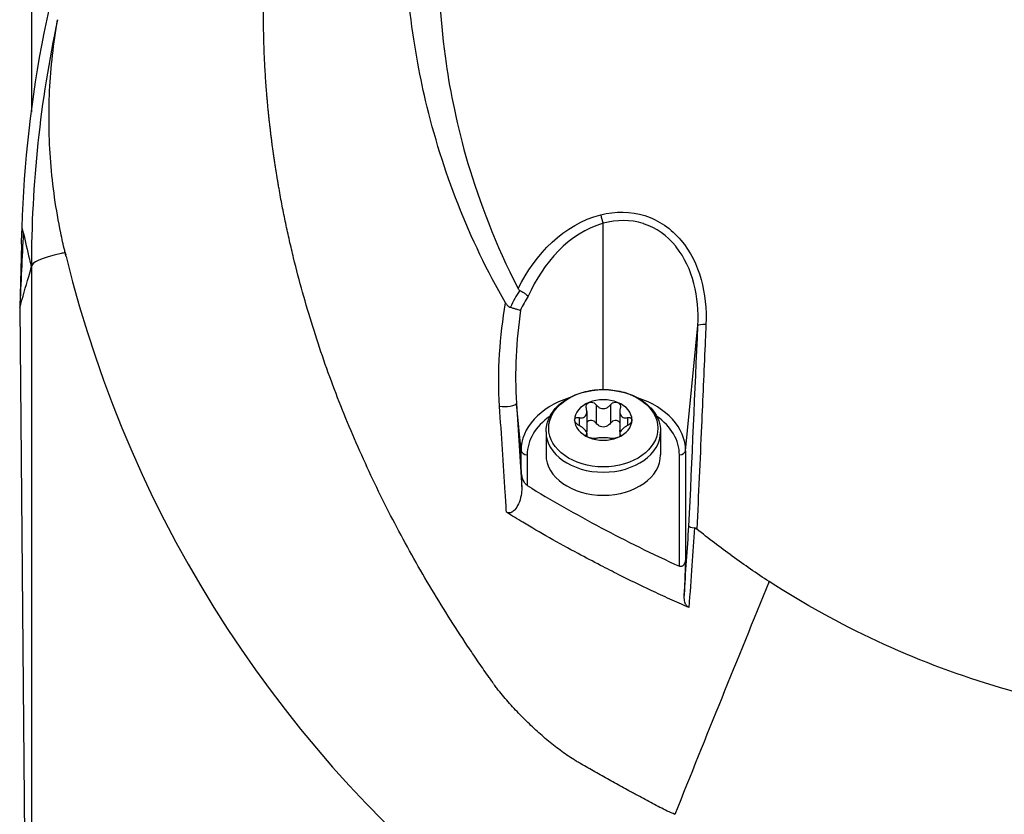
# Model space of a CAD drawing. Header units: millimetres. Extents: x 0 to 4378, y 0 to 2376.
# Tile 83 of 256: x 772 to 820, y 1209 to 1248. Entities that reach past the tile are written whole.
import ezdxf

# ---------------------------------------------------------------- set-up
doc = ezdxf.new("R2010")
doc.units = ezdxf.units.MM
doc.header["$LTSCALE"] = 0.2

# ---------------------------------------------------------------- blocks, each defined once
blk = doc.blocks.new('A$C994008f5')
for p, q in [((-58.97, 663.7), (-58.97, 608.075)), ((-57.689, 612.585), (-57.689, 612.585)), ((-31.014, 594.517), (-31.014, 602.637)), ((-59.46, 601.61), (-59.541, 598.5)), ((-58.97, 601.041), (-58.97, 600.5)), ((-58.97, 600.5), (-58.97, 540.1)), ((-59.541, 598.5), (-58.996, 540.1)), ((-59.541, 598.5), (-59.541, 598.499)), ((-26.995, 591.527), (-26.39, 597.649)), ((-35.034, 591.527), (-35.261, 593.826)), ((-31.822, 593.435), (-31.822, 592.537)), ((-31.371, 593.774), (-31.371, 592.876)), ((-30.658, 593.774), (-30.658, 592.876)), ((-30.207, 593.435), (-30.207, 592.537)), ((-32.199, 593.144), (-32.199, 592.759)), ((-29.83, 593.144), (-29.83, 592.759)), ((-33.815, 592.455), (-33.815, 591.33)), ((-28.215, 592.455), (-28.215, 591.33)), ((-31.843, 592.323), (-31.843, 592.259)), ((-31.822, 592.376), (-31.822, 592.235)), ((-30.207, 592.376), (-30.207, 592.235)), ((-30.186, 592.323), (-30.186, 592.259)), ((-35.034, 590.59), (-35.034, 591.527)), ((-26.995, 591.527), (-26.995, 586.29)), ((-34.735, 591.33), (-34.735, 589.825)), ((-27.294, 585.878), (-27.294, 591.33)), ((-29.515, 574.776), (-29.515, 574.776))]:
    blk.add_line(p, q)
for centre, radius, start, end in [((-43.924, 589.133), 3.011, 336.0209, 336.0211), ((0.03, 600.5), 39, 221.7365, 221.7366)]:
    blk.add_arc(centre, radius, start, end)
for centre, major_axis, ratio, start_param, end_param in [((62.148, 593.988), (-120.818, 12.393), 0.687939, 6.208049, 6.353628), ((-31.014, 602.965), (0.123, -0.485), 0.209056, 4.472969, 5.401577), ((1087.277, 546.194), (54.553, 1146.743), 0.999973, 1.569545, 1.572749), ((35.713, 599.95), (91.592, -41.234), 0.753092, 3.652624, 3.668718), ((0.03, 615.066), (-41.719, -41.719), 1, 5.734961, 5.736804), ((0.03, 615.066), (-41.719, -41.719), 1, 5.738216, 8.402223), ((35.713, 599.95), (91.592, -41.234), 0.753092, 3.668718, 3.673543), ((-31.414, 596.493), (-0.105, 4.876), 0.932002, 0.922177, 1.119337), ((-31.192, 596.199), (0.824, -4.653), 0.907582, 3.897189, 4.069437), ((-25.891, 597.624), (-0.5, 0.021), 0.129227, 4.933418, 6.233431), ((-31.015, 591.527), (-4.02, 0), 0.707107, 5.141909, 6.283173), ((-31.015, 593.027), (-1.4, 0), 0.707107, 5.235988, 6.283185), ((-31.015, 593.027), (1.4, 0), 0.707107, 1.047198, 2.094395), ((-31.015, 593.027), (1.4, 0), 0.707107, 0, 1.047198), ((-31.015, 591.527), (4.02, 0), 0.707107, 6.283174, 7.424462), ((-35.76, 593.801), (0.499, 0.031), 0.230667, 3.990649, 6.232463), ((-31.015, 591.33), (-3.72, 0), 0.707107, 5.490429, 6.283173), ((-31.015, 593.027), (-1.4, 0), 0.707107, 0, 1.047198), ((-31.015, 593.027), (1.4, 0), 0.707107, 5.235988, 6.283185), ((-31.015, 591.33), (3.72, 0), 0.707107, 6.283174, 7.075943), ((-31.015, 592.455), (2.8, 0), 0.707107, 3.141593, 6.283185), ((-31.015, 593.027), (-1.4, 0), 0.707107, 1.047198, 2.094395), ((-34.735, 591.542), (-0.3, 0), 0.707107, 0.069825, 1.570808), ((-27.294, 591.542), (0.3, 0), 0.707107, 4.712406, 6.213384), ((-31.015, 591.33), (2.8, 0), 0.707107, 3.141593, 6.283185), ((-19.271, 511.116), (12.475, -252.341), 0.049333, 4.389552, 4.393241), ((-26.332, 587.812), (0.499, -0.029), 0.159741, 3.192784, 4.250888), ((26.473, 589.544), (87.772, 200.291), 0.199893, 1.680134, 1.736772), ((-31.015, 577.372), (-2.988, 0), 0.707107, 1.756111, 1.75613)]:
    blk.add_ellipse(centre, major_axis=major_axis, ratio=ratio, start_param=start_param, end_param=end_param)
blk.add_ellipse((-31.015, 592.623), major_axis=(2.669, 0), ratio=0.707107)
for points, knots in [([(-35.801, 598.748), (-36.688, 600.299), (-37.46, 601.911), (-38.764, 605.22), (-39.295, 606.917), (-40.306, 611.201), (-40.88, 614.801), (-40.339, 623.625), (-39.205, 628.591), (-36.142, 634.662), (-35.519, 635.756), (-33.482, 638.955), (-31.906, 640.954), (-29.256, 643.734), (-28.303, 644.642), (-25.455, 647.101), (-23.466, 648.532), (-18.155, 651.672), (-14.721, 653.139), (-10.229, 654.416), (-9.324, 654.643), (-7.065, 655.135), (-5.664, 655.375), (-3.579, 655.619), (-2.882, 655.682), (-1.833, 655.748), (-1.481, 655.765), (-0.954, 655.783), (-0.778, 655.788), (-0.513, 655.793), (-0.425, 655.794), (-0.293, 655.796), (-0.249, 655.796), (-0.161, 655.797), (-0.118, 655.797), (-0.072, 655.797)], [0.000001, 0.000001, 0.000001, 0.000001, 0.555466, 0.555466, 1.111184, 1.111184, 1.936787, 1.936787, 2.777332, 2.777332, 2.967666, 2.967666, 3.350044, 3.350044, 3.548478, 3.548478, 3.916434, 3.916434, 4.465429, 4.465429, 4.602251, 4.602251, 4.804339, 4.804339, 4.905093, 4.905093, 4.955375, 4.955375, 4.980576, 4.980576, 4.993199, 4.993199, 4.999517, 4.999517, 5.005778, 5.005778, 5.005778, 5.005778]), ([(-0.072, 652.679), (-0.107, 652.679), (-0.134, 652.678), (-0.195, 652.678), (-0.225, 652.678), (-0.318, 652.677), (-0.379, 652.677), (-0.565, 652.674), (-0.689, 652.672), (-1.066, 652.662), (-1.318, 652.653), (-2.126, 652.614), (-2.676, 652.574), (-4.801, 652.371), (-6.38, 652.116), (-10.163, 651.289), (-12.37, 650.615), (-17.402, 648.627), (-20.164, 647.168), (-27.189, 642.371), (-30.521, 638.786), (-36.081, 630.592), (-37.708, 625.917), (-39.183, 618.077), (-39.256, 614.239), (-38.3, 607.709), (-37.417, 603.822), (-35.177, 599.446)], [-10.238968, -10.238968, -10.238968, -10.238968, -10.229409, -10.229409, -10.219627, -10.219627, -10.20003, -10.20003, -10.160596, -10.160596, -10.079869, -10.079869, -9.903708, -9.903708, -9.401129, -9.401129, -8.670357, -8.670357, -7.67587, -7.67587, -5.931978, -5.931978, -3.651549, -3.651549, -1.532316, -1.532316, -0.000034, -0.000034, -0.000034, -0.000034]), ([(-27.515, 573.757), (-27.64, 573.807), (-27.763, 573.862), (-28.008, 573.976), (-28.13, 574.036), (-28.491, 574.22), (-28.729, 574.35), (-29.084, 574.544), (-29.202, 574.608), (-29.35, 574.687), (-29.379, 574.703), (-29.438, 574.735), (-29.468, 574.751), (-29.556, 574.798), (-29.615, 574.83), (-29.909, 574.989), (-30.144, 575.118), (-30.61, 575.376), (-30.843, 575.506), (-31.306, 575.768), (-31.537, 575.899), (-31.883, 576.097), (-31.998, 576.164), (-32.17, 576.263), (-32.227, 576.296), (-32.299, 576.338), (-32.313, 576.346), (-32.342, 576.363), (-32.356, 576.371), (-32.399, 576.397), (-32.427, 576.414), (-32.569, 576.502), (-32.682, 576.575), (-32.905, 576.729), (-33.015, 576.808), (-33.235, 576.971), (-33.344, 577.055), (-33.559, 577.226), (-33.667, 577.314), (-33.879, 577.493), (-33.984, 577.583), (-34.194, 577.768), (-34.297, 577.862), (-34.503, 578.053), (-34.605, 578.15), (-34.808, 578.347), (-34.908, 578.446), (-35.107, 578.648), (-35.206, 578.751), (-35.401, 578.959), (-35.497, 579.064), (-35.687, 579.278), (-35.781, 579.387), (-35.966, 579.607), (-36.057, 579.719), (-36.191, 579.89), (-36.235, 579.948), (-36.3, 580.035), (-36.322, 580.064), (-36.354, 580.108), (-36.365, 580.123), (-36.386, 580.153), (-36.397, 580.167), (-36.418, 580.197), (-36.428, 580.212), (-36.449, 580.242), (-36.46, 580.256), (-36.492, 580.301), (-36.513, 580.331), (-36.576, 580.42), (-36.618, 580.48), (-36.743, 580.658), (-36.827, 580.778), (-36.993, 581.017), (-37.076, 581.137), (-37.323, 581.497), (-37.486, 581.738), (-37.97, 582.465), (-38.287, 582.953), (-38.908, 583.938), (-39.212, 584.434), (-40.103, 585.933), (-40.67, 586.949), (-41.478, 588.493), (-41.74, 589.011), (-42.25, 590.054), (-42.497, 590.58), (-43.215, 592.165), (-43.663, 593.236), (-44.492, 595.401), (-44.874, 596.495), (-45.567, 598.705), (-45.879, 599.821), (-46.222, 601.226), (-46.289, 601.508), (-46.417, 602.072), (-46.478, 602.354), (-46.597, 602.92), (-46.654, 603.204), (-46.763, 603.772), (-46.815, 604.056), (-46.878, 604.412), (-46.89, 604.483), (-46.915, 604.626), (-46.927, 604.697), (-46.963, 604.911), (-46.986, 605.053), (-47.02, 605.267), (-47.031, 605.339), (-47.053, 605.482), (-47.064, 605.553), (-47.085, 605.696), (-47.096, 605.767), (-47.112, 605.875), (-47.117, 605.91), (-47.127, 605.982), (-47.132, 606.018), (-47.157, 606.197), (-47.177, 606.34), (-47.206, 606.555), (-47.215, 606.626), (-47.233, 606.77), (-47.242, 606.841), (-47.256, 606.949), (-47.26, 606.985), (-47.269, 607.057), (-47.273, 607.092), (-47.286, 607.2), (-47.294, 607.272), (-47.311, 607.415), (-47.319, 607.487), (-47.335, 607.631), (-47.343, 607.702), (-47.358, 607.846), (-47.366, 607.918), (-47.38, 608.061), (-47.388, 608.134), (-47.409, 608.349), (-47.422, 608.493), (-47.441, 608.709), (-47.447, 608.781), (-47.46, 608.925), (-47.466, 608.997), (-47.483, 609.213), (-47.494, 609.357), (-47.514, 609.645), (-47.524, 609.789), (-47.542, 610.078), (-47.55, 610.222), (-47.573, 610.655), (-47.586, 610.943), (-47.636, 612.387), (-47.633, 613.543), (-47.562, 615.275), (-47.527, 615.852), (-47.433, 617.004), (-47.375, 617.579), (-47.163, 619.3), (-46.975, 620.442), (-46.744, 621.575)], [0, 0, 0, 0, 0.0078125, 0.0078125, 0.015625, 0.015625, 0.03125, 0.03125, 0.0390625, 0.0390625, 0.0410156, 0.0410156, 0.0429687, 0.0429687, 0.046875, 0.046875, 0.0625, 0.0625, 0.078125, 0.078125, 0.09375, 0.09375, 0.1015625, 0.1015625, 0.1054688, 0.1054688, 0.1064453, 0.1064453, 0.1074219, 0.1074219, 0.109375, 0.109375, 0.1171875, 0.1171875, 0.125, 0.125, 0.1328125, 0.1328125, 0.140625, 0.140625, 0.1484375, 0.1484375, 0.15625, 0.15625, 0.1640625, 0.1640625, 0.171875, 0.171875, 0.1796875, 0.1796875, 0.1875, 0.1875, 0.1953125, 0.1953125, 0.203125, 0.203125, 0.2070312, 0.2070312, 0.2089844, 0.2089844, 0.2099609, 0.2099609, 0.2109375, 0.2109375, 0.2119141, 0.2119141, 0.2128906, 0.2128906, 0.2148437, 0.2148437, 0.21875, 0.21875, 0.2265625, 0.2265625, 0.234375, 0.234375, 0.25, 0.25, 0.28125, 0.28125, 0.3125, 0.3125, 0.375, 0.375, 0.40625, 0.40625, 0.4375, 0.4375, 0.5, 0.5, 0.5625, 0.5625, 0.625, 0.625, 0.640625, 0.640625, 0.65625, 0.65625, 0.671875, 0.671875, 0.6875, 0.6875, 0.6914062, 0.6914062, 0.6953125, 0.6953125, 0.703125, 0.703125, 0.7070312, 0.7070312, 0.7109375, 0.7109375, 0.7148438, 0.7148438, 0.7167969, 0.7167969, 0.71875, 0.71875, 0.7265625, 0.7265625, 0.7304688, 0.7304688, 0.734375, 0.734375, 0.7363281, 0.7363281, 0.7382813, 0.7382813, 0.7421875, 0.7421875, 0.7460938, 0.7460938, 0.75, 0.75, 0.7539062, 0.7539062, 0.7578125, 0.7578125, 0.765625, 0.765625, 0.7695312, 0.7695312, 0.7734375, 0.7734375, 0.78125, 0.78125, 0.7890625, 0.7890625, 0.796875, 0.796875, 0.8125, 0.8125, 0.875, 0.875, 0.90625, 0.90625, 0.9375, 0.9375, 1, 1, 1, 1]), ([(-59.419, 602.429), (-59.323, 605.555), (-58.97, 608.75), (-58.223, 612.539), (-58.092, 613.149), (-57.952, 613.758)], [0.191888, 0.191888, 0.191888, 0.191888, 1.120006, 1.120006, 1.298288, 1.298288, 1.298288, 1.298288]), ([(-57.273, 601.017), (-57.288, 601.079), (-57.303, 601.141), (-57.318, 601.204), (-57.326, 601.237), (-57.334, 601.27), (-57.342, 601.304), (-57.41, 601.59), (-57.474, 601.877), (-57.533, 602.164), (-57.769, 603.313), (-57.933, 604.47), (-58.024, 605.63), (-58.069, 606.21), (-58.096, 606.79), (-58.104, 607.371), (-58.113, 607.952), (-58.104, 608.532), (-58.076, 609.113), (-58.02, 610.273), (-57.891, 611.433), (-57.69, 612.585)], [0.7916373, 0.7916373, 0.7916373, 0.7916373, 0.7950253, 0.7950253, 0.7950253, 0.7968446, 0.7968446, 0.7968446, 0.8124704, 0.8124704, 0.8124704, 0.8749847, 0.8749847, 0.8749847, 0.9062346, 0.9062346, 0.9062346, 0.9374841, 0.9374841, 0.9374841, 1, 1, 1, 1]), ([(-31.142, 603.055), (-30.422, 603.238), (-29.666, 603.231), (-28.981, 603.012), (-28.296, 602.793), (-27.687, 602.366), (-27.221, 601.812), (-26.29, 600.705), (-25.934, 599.188), (-25.998, 597.692)], [0, 0, 0, 0, 0.249984, 0.249984, 0.249984, 0.499995, 0.499995, 0.499995, 1, 1, 1, 1]), ([(-26.39, 597.649), (-26.327, 599.026), (-26.62, 600.433), (-27.451, 601.481), (-27.46, 601.492), (-27.469, 601.504), (-27.478, 601.515), (-27.89, 602.023), (-28.431, 602.418), (-29.043, 602.618), (-29.05, 602.62), (-29.057, 602.623), (-29.064, 602.625), (-29.684, 602.823), (-30.369, 602.818), (-31.014, 602.637)], [0, 0, 0, 0, 0.5, 0.5, 0.5, 0.505523, 0.505523, 0.505523, 0.75, 0.75, 0.75, 0.752858, 0.752858, 0.752858, 1, 1, 1, 1]), ([(-35.099, 599.361), (-35.117, 599.37), (-35.132, 599.383), (-35.158, 599.412), (-35.168, 599.428), (-35.177, 599.446)], [0.00000096, 0.00000096, 0.00000096, 0.00000096, 0.0060179, 0.0060179, 0.01200744, 0.01200744, 0.01200744, 0.01200744]), ([(-35.099, 599.361), (-35.05, 599.334), (-35.001, 599.305), (-34.955, 599.276), (-34.909, 599.247), (-34.864, 599.217), (-34.826, 599.189), (-34.787, 599.161), (-34.753, 599.134), (-34.726, 599.11), (-34.712, 599.098), (-34.7, 599.086), (-34.69, 599.076), (-34.689, 599.075), (-34.688, 599.074), (-34.687, 599.073)], [0.0000007, 0.0000007, 0.0000007, 0.0000007, 0.2809597, 0.2809597, 0.2809597, 0.5617198, 0.5617198, 0.5617198, 0.8454933, 0.8454933, 0.8454933, 0.9872594, 0.9872594, 0.9872594, 1, 1, 1, 1]), ([(-35.801, 598.748), (-35.774, 598.7), (-35.739, 598.655), (-35.676, 598.598), (-35.653, 598.581), (-35.603, 598.552), (-35.577, 598.541), (-35.549, 598.532)], [-0.03456122, -0.03456122, -0.03456122, -0.03456122, -0.01736204, -0.01736204, -0.0086484, -0.0086484, -0.00000795, -0.00000795, -0.00000795, -0.00000795]), ([(-35.549, 598.532), (-35.496, 598.517), (-35.442, 598.501), (-35.391, 598.486), (-35.341, 598.471), (-35.292, 598.457), (-35.249, 598.444), (-35.204, 598.431), (-35.164, 598.419), (-35.131, 598.41), (-35.106, 598.402), (-35.084, 598.396), (-35.068, 598.391), (-35.067, 598.39), (-35.066, 598.39), (-35.066, 598.39)], [0.0000062, 0.0000062, 0.0000062, 0.0000062, 0.2569256, 0.2569256, 0.2569256, 0.5130304, 0.5130304, 0.5130304, 0.7818262, 0.7818262, 0.7818262, 0.9916088, 0.9916088, 0.9916088, 1, 1, 1, 1]), ([(-25.998, 597.692), (-26.012, 597.361), (-26.026, 597.031), (-26.04, 596.7), (-26.098, 595.378), (-26.156, 594.053), (-26.215, 592.726), (-26.29, 591.053), (-26.366, 589.376), (-26.444, 587.698)], [0, 0, 0, 0, 0.099522, 0.099522, 0.099522, 0.497704, 0.497704, 0.497704, 1, 1, 1, 1]), ([(-33.815, 592.455), (-33.815, 592.667), (-33.77, 592.879), (-33.597, 593.285), (-33.467, 593.477), (-33.129, 593.83), (-32.918, 593.987), (-32.437, 594.248), (-32.166, 594.349), (-31.594, 594.485), (-31.293, 594.519), (-30.691, 594.515), (-30.391, 594.478), (-29.82, 594.335), (-29.55, 594.23), (-29.068, 593.958), (-28.855, 593.792), (-28.516, 593.418), (-28.388, 593.21), (-28.247, 592.816), (-28.215, 592.635), (-28.215, 592.455)], [3.141593, 3.141593, 3.141593, 3.141593, 3.433953, 3.433953, 3.737005, 3.737005, 4.058352, 4.058352, 4.388768, 4.388768, 4.720704, 4.720704, 5.052562, 5.052562, 5.384492, 5.384492, 5.714674, 5.714674, 6.034698, 6.034698, 6.283185, 6.283185, 6.283185, 6.283185]), ([(-31.843, 593.581), (-31.854, 593.622), (-31.857, 593.665), (-31.847, 593.742), (-31.832, 593.78), (-31.784, 593.844), (-31.751, 593.869), (-31.715, 593.884)], [0.0149274, 0.0149274, 0.0149274, 0.0149274, 0.02761278, 0.02761278, 0.0403288, 0.0403288, 0.05304483, 0.05304483, 0.05304483, 0.05304483]), ([(-31.715, 593.884), (-31.678, 593.899), (-31.635, 593.906), (-31.548, 593.896), (-31.505, 593.881), (-31.432, 593.838), (-31.398, 593.809), (-31.371, 593.774)], [0.05304483, 0.05304483, 0.05304483, 0.05304483, 0.06576086, 0.06576086, 0.07847688, 0.07847688, 0.09116226, 0.09116226, 0.09116226, 0.09116226]), ([(-30.658, 593.774), (-30.631, 593.809), (-30.597, 593.838), (-30.524, 593.881), (-30.481, 593.896), (-30.394, 593.906), (-30.351, 593.899), (-30.315, 593.884)], [0.0149274, 0.0149274, 0.0149274, 0.0149274, 0.02761278, 0.02761278, 0.0403288, 0.0403288, 0.05304483, 0.05304483, 0.05304483, 0.05304483]), ([(-30.315, 593.884), (-30.278, 593.869), (-30.245, 593.844), (-30.197, 593.78), (-30.182, 593.742), (-30.172, 593.665), (-30.175, 593.622), (-30.186, 593.581)], [0.05304483, 0.05304483, 0.05304483, 0.05304483, 0.06576086, 0.06576086, 0.07847688, 0.07847688, 0.09116226, 0.09116226, 0.09116226, 0.09116226]), ([(-35.747, 588.518), (-35.768, 588.838), (-35.789, 589.159), (-35.809, 589.48), (-35.9, 590.879), (-35.992, 592.282), (-36.085, 593.695)], [0, 0, 0, 0, 0.186533, 0.186533, 0.186533, 1, 1, 1, 1]), ([(-32.199, 593.144), (-32.163, 593.137), (-32.127, 593.133), (-32.056, 593.134), (-32.015, 593.141), (-31.943, 593.171), (-31.912, 593.195), (-31.864, 593.253), (-31.845, 593.291), (-31.824, 593.376), (-31.82, 593.422), (-31.826, 593.503), (-31.832, 593.542), (-31.843, 593.581)], [0.02243715, 0.02243715, 0.02243715, 0.02243715, 0.0342669, 0.0342669, 0.04847234, 0.04847234, 0.06267778, 0.06267778, 0.07688322, 0.07688322, 0.09108866, 0.09108866, 0.10291841, 0.10291841, 0.10291841, 0.10291841]), ([(-31.371, 593.774), (-31.345, 593.741), (-31.316, 593.711), (-31.25, 593.655), (-31.206, 593.628), (-31.112, 593.59), (-31.062, 593.58), (-30.967, 593.58), (-30.917, 593.59), (-30.823, 593.628), (-30.779, 593.655), (-30.713, 593.711), (-30.684, 593.741), (-30.658, 593.774)], [0.02243715, 0.02243715, 0.02243715, 0.02243715, 0.0342669, 0.0342669, 0.04847234, 0.04847234, 0.06267778, 0.06267778, 0.07688322, 0.07688322, 0.09108866, 0.09108866, 0.10291841, 0.10291841, 0.10291841, 0.10291841]), ([(-30.186, 593.581), (-30.197, 593.542), (-30.204, 593.503), (-30.209, 593.422), (-30.206, 593.376), (-30.184, 593.291), (-30.165, 593.253), (-30.118, 593.195), (-30.086, 593.171), (-30.014, 593.141), (-29.973, 593.134), (-29.902, 593.133), (-29.866, 593.137), (-29.83, 593.144)], [0.02243715, 0.02243715, 0.02243715, 0.02243715, 0.0342669, 0.0342669, 0.04847234, 0.04847234, 0.06267778, 0.06267778, 0.07688322, 0.07688322, 0.09108866, 0.09108866, 0.10291841, 0.10291841, 0.10291841, 0.10291841]), ([(-32.415, 593.027), (-32.415, 593.057), (-32.404, 593.085), (-32.366, 593.127), (-32.337, 593.141), (-32.275, 593.153), (-32.238, 593.153), (-32.199, 593.144)], [0.05304483, 0.05304483, 0.05304483, 0.05304483, 0.06576086, 0.06576086, 0.07847688, 0.07847688, 0.09116226, 0.09116226, 0.09116226, 0.09116226]), ([(-32.199, 592.759), (-32.238, 592.78), (-32.275, 592.806), (-32.337, 592.862), (-32.366, 592.895), (-32.404, 592.963), (-32.415, 592.997), (-32.415, 593.027)], [0.0149274, 0.0149274, 0.0149274, 0.0149274, 0.02761278, 0.02761278, 0.0403288, 0.0403288, 0.05304483, 0.05304483, 0.05304483, 0.05304483]), ([(-31.715, 592.986), (-31.751, 592.971), (-31.784, 592.946), (-31.813, 592.908), (-31.818, 592.9), (-31.822, 592.893)], [0.12932405, 0.12932405, 0.12932405, 0.12932405, 0.14204007, 0.14204007, 0.14475779, 0.14475779, 0.14475779, 0.14475779]), ([(-31.371, 592.876), (-31.398, 592.91), (-31.432, 592.94), (-31.505, 592.983), (-31.548, 592.998), (-31.635, 593.007), (-31.678, 593.001), (-31.715, 592.986)], [0.09120661, 0.09120661, 0.09120661, 0.09120661, 0.10389199, 0.10389199, 0.11660802, 0.11660802, 0.12932405, 0.12932405, 0.12932405, 0.12932405]), ([(-30.315, 592.986), (-30.351, 593.001), (-30.394, 593.007), (-30.481, 592.998), (-30.524, 592.983), (-30.597, 592.94), (-30.631, 592.91), (-30.658, 592.876)], [0.12932405, 0.12932405, 0.12932405, 0.12932405, 0.14204007, 0.14204007, 0.1547561, 0.1547561, 0.16744148, 0.16744148, 0.16744148, 0.16744148]), ([(-30.207, 592.893), (-30.211, 592.9), (-30.216, 592.908), (-30.245, 592.946), (-30.278, 592.971), (-30.315, 592.986)], [0.1138903, 0.1138903, 0.1138903, 0.1138903, 0.11660802, 0.11660802, 0.12932405, 0.12932405, 0.12932405, 0.12932405]), ([(-29.83, 593.144), (-29.791, 593.153), (-29.754, 593.153), (-29.692, 593.141), (-29.663, 593.127), (-29.625, 593.085), (-29.615, 593.057), (-29.615, 593.027)], [0.0149274, 0.0149274, 0.0149274, 0.0149274, 0.02761278, 0.02761278, 0.0403288, 0.0403288, 0.05304483, 0.05304483, 0.05304483, 0.05304483]), ([(-29.615, 593.027), (-29.615, 592.997), (-29.625, 592.963), (-29.663, 592.895), (-29.692, 592.862), (-29.754, 592.806), (-29.791, 592.78), (-29.83, 592.759)], [0.05304483, 0.05304483, 0.05304483, 0.05304483, 0.06576086, 0.06576086, 0.07847688, 0.07847688, 0.09116226, 0.09116226, 0.09116226, 0.09116226]), ([(-31.843, 592.323), (-31.832, 592.334), (-31.826, 592.348), (-31.82, 592.38), (-31.824, 592.402), (-31.845, 592.453), (-31.864, 592.482), (-31.912, 592.54), (-31.943, 592.573), (-32.015, 592.637), (-32.056, 592.668), (-32.127, 592.717), (-32.163, 592.739), (-32.199, 592.759)], [0.02243715, 0.02243715, 0.02243715, 0.02243715, 0.0342669, 0.0342669, 0.04847234, 0.04847234, 0.06267778, 0.06267778, 0.07688322, 0.07688322, 0.09108866, 0.09108866, 0.10291841, 0.10291841, 0.10291841, 0.10291841]), ([(-31.822, 592.537), (-31.822, 592.503), (-31.826, 592.468), (-31.835, 592.434), (-31.835, 592.432), (-31.836, 592.43)], [0.23177318, 0.23177318, 0.23177318, 0.23177318, 0.24265401, 0.24265401, 0.24319421, 0.24319421, 0.24319421, 0.24319421]), ([(-30.658, 592.876), (-30.684, 592.843), (-30.713, 592.813), (-30.779, 592.757), (-30.823, 592.73), (-30.917, 592.692), (-30.967, 592.682), (-31.062, 592.682), (-31.112, 592.692), (-31.206, 592.73), (-31.25, 592.757), (-31.316, 592.813), (-31.345, 592.843), (-31.371, 592.876)], [0.21661882, 0.21661882, 0.21661882, 0.21661882, 0.22844857, 0.22844857, 0.24265401, 0.24265401, 0.25685945, 0.25685945, 0.27106489, 0.27106489, 0.28527033, 0.28527033, 0.29710008, 0.29710008, 0.29710008, 0.29710008]), ([(-29.83, 592.759), (-29.866, 592.739), (-29.902, 592.717), (-29.973, 592.668), (-30.014, 592.637), (-30.086, 592.573), (-30.118, 592.54), (-30.165, 592.482), (-30.184, 592.453), (-30.206, 592.402), (-30.209, 592.38), (-30.204, 592.348), (-30.197, 592.334), (-30.186, 592.323)], [0.02243715, 0.02243715, 0.02243715, 0.02243715, 0.0342669, 0.0342669, 0.04847234, 0.04847234, 0.06267778, 0.06267778, 0.07688322, 0.07688322, 0.09108866, 0.09108866, 0.10291841, 0.10291841, 0.10291841, 0.10291841]), ([(-30.193, 592.43), (-30.194, 592.432), (-30.194, 592.434), (-30.203, 592.468), (-30.207, 592.503), (-30.207, 592.537)], [0.27052469, 0.27052469, 0.27052469, 0.27052469, 0.27106489, 0.27106489, 0.28194573, 0.28194573, 0.28194573, 0.28194573]), ([(-31.715, 592.17), (-31.751, 592.185), (-31.784, 592.203), (-31.832, 592.242), (-31.847, 592.261), (-31.857, 592.295), (-31.854, 592.31), (-31.843, 592.323)], [0.05304483, 0.05304483, 0.05304483, 0.05304483, 0.06576086, 0.06576086, 0.07847688, 0.07847688, 0.09116226, 0.09116226, 0.09116226, 0.09116226]), ([(-31.371, 592.13), (-31.398, 592.124), (-31.432, 592.121), (-31.505, 592.122), (-31.548, 592.126), (-31.635, 592.142), (-31.678, 592.155), (-31.715, 592.17)], [0.0149274, 0.0149274, 0.0149274, 0.0149274, 0.02761278, 0.02761278, 0.0403288, 0.0403288, 0.05304483, 0.05304483, 0.05304483, 0.05304483]), ([(-30.658, 592.13), (-30.684, 592.136), (-30.713, 592.14), (-30.779, 592.147), (-30.823, 592.15), (-30.917, 592.154), (-30.967, 592.154), (-31.062, 592.154), (-31.112, 592.154), (-31.206, 592.15), (-31.25, 592.147), (-31.316, 592.14), (-31.345, 592.136), (-31.371, 592.13)], [0.02243715, 0.02243715, 0.02243715, 0.02243715, 0.0342669, 0.0342669, 0.04847234, 0.04847234, 0.06267778, 0.06267778, 0.07688322, 0.07688322, 0.09108866, 0.09108866, 0.10291841, 0.10291841, 0.10291841, 0.10291841]), ([(-30.315, 592.17), (-30.351, 592.155), (-30.394, 592.142), (-30.481, 592.126), (-30.524, 592.122), (-30.597, 592.121), (-30.631, 592.124), (-30.658, 592.13)], [0.05304483, 0.05304483, 0.05304483, 0.05304483, 0.06576086, 0.06576086, 0.07847688, 0.07847688, 0.09116226, 0.09116226, 0.09116226, 0.09116226]), ([(-30.186, 592.323), (-30.175, 592.31), (-30.172, 592.295), (-30.182, 592.261), (-30.197, 592.242), (-30.245, 592.203), (-30.278, 592.185), (-30.315, 592.17)], [0.0149274, 0.0149274, 0.0149274, 0.0149274, 0.02761278, 0.02761278, 0.0403288, 0.0403288, 0.05304483, 0.05304483, 0.05304483, 0.05304483]), ([(-34.735, 589.825), (-34.74, 589.827), (-34.744, 589.831), (-34.755, 589.838), (-34.76, 589.842), (-34.78, 589.859), (-34.794, 589.873), (-34.865, 589.953), (-34.917, 590.05), (-35.002, 590.299), (-35.029, 590.447), (-35.034, 590.59)], [-0.1005182, -0.1005182, -0.1005182, -0.1005182, -0.097917, -0.097917, -0.0945527, -0.0945527, -0.0857927, -0.0857927, -0.0451725, -0.0451725, -0.000001, -0.000001, -0.000001, -0.000001]), ([(-35.005, 589.706), (-35.001, 589.585), (-35.011, 589.459), (-35.059, 589.198), (-35.101, 589.056), (-35.213, 588.81), (-35.276, 588.711), (-35.391, 588.584), (-35.439, 588.545), (-35.524, 588.5), (-35.561, 588.488), (-35.626, 588.481), (-35.653, 588.482), (-35.703, 588.495), (-35.726, 588.505), (-35.747, 588.518)], [0.0000048, 0.0000048, 0.0000048, 0.0000048, 0.0382492, 0.0382492, 0.081572, 0.081572, 0.1201525, 0.1201525, 0.1464774, 0.1464774, 0.1655024, 0.1655024, 0.1792434, 0.1792434, 0.1922582, 0.1922582, 0.1922582, 0.1922582]), ([(-34.735, 589.825), (-33.567, 589.104), (-32.352, 588.418), (-29.932, 587.135), (-28.605, 586.47), (-27.294, 585.878)], [-0.9566585, -0.9566585, -0.9566585, -0.9566585, -0.4664076, -0.4664076, -0.0000012, -0.0000012, -0.0000012, -0.0000012]), ([(-34.949, 588.03), (-35.084, 588.111), (-35.217, 588.192), (-35.483, 588.354), (-35.615, 588.436), (-35.747, 588.518)], [0.0000669, 0.0000669, 0.0000669, 0.0000669, 0.0530551, 0.0530551, 0.1062437, 0.1062437, 0.1062437, 0.1062437]), ([(-26.831, 583.868), (-27.148, 584.003), (-27.459, 584.14), (-28.07, 584.414), (-28.375, 584.554), (-29.213, 584.949), (-29.74, 585.207), (-30.552, 585.615), (-30.852, 585.768), (-31.519, 586.114), (-31.885, 586.307), (-32.712, 586.751), (-33.181, 587.007), (-34.09, 587.522), (-34.523, 587.775), (-34.949, 588.03)], [0.000007, 0.000007, 0.000007, 0.000007, 0.111331, 0.111331, 0.223129, 0.223129, 0.421622, 0.421622, 0.538365, 0.538365, 0.683579, 0.683579, 0.871704, 0.871704, 1.046373, 1.046373, 1.046373, 1.046373]), ([(-26.558, 587.753), (-26.601, 587.143), (-26.644, 586.533), (-26.687, 585.922), (-26.735, 585.238), (-26.783, 584.553), (-26.831, 583.868)], [0.0000002, 0.0000002, 0.0000002, 0.0000002, 0.471793, 0.471793, 0.471793, 1, 1, 1, 1]), ([(-26.444, 587.698), (-26.448, 587.702), (-26.453, 587.705), (-26.462, 587.712), (-26.467, 587.715), (-26.482, 587.725), (-26.492, 587.731), (-26.52, 587.744), (-26.539, 587.751), (-26.558, 587.753)], [0.00001213, 0.00001213, 0.00001213, 0.00001213, 0.00167312, 0.00167312, 0.00359215, 0.00359215, 0.00716781, 0.00716781, 0.01363305, 0.01363305, 0.01363305, 0.01363305]), ([(-22.902, 585.128), (-23.517, 585.528), (-24.119, 585.94), (-25.005, 586.583), (-25.295, 586.799), (-25.874, 587.243), (-26.161, 587.469), (-26.444, 587.698)], [-0.4477477, -0.4477477, -0.4477477, -0.4477477, -0.2234263, -0.2234263, -0.1115148, -0.1115148, -0.000024, -0.000024, -0.000024, -0.000024]), ([(-26.995, 586.29), (-26.997, 586.24), (-27.002, 586.189), (-27.022, 586.092), (-27.036, 586.043), (-27.071, 585.971), (-27.089, 585.942), (-27.124, 585.904), (-27.138, 585.892), (-27.169, 585.874), (-27.184, 585.869), (-27.217, 585.862), (-27.234, 585.862), (-27.259, 585.866), (-27.267, 585.868), (-27.277, 585.871), (-27.281, 585.872), (-27.288, 585.875), (-27.291, 585.876), (-27.294, 585.878)], [-0.06082132, -0.06082132, -0.06082132, -0.06082132, -0.04538022, -0.04538022, -0.03077744, -0.03077744, -0.02105638, -0.02105638, -0.01533824, -0.01533824, -0.01042443, -0.01042443, -0.00480924, -0.00480924, -0.00237696, -0.00237696, -0.0011452, -0.0011452, -0.00000398, -0.00000398, -0.00000398, -0.00000398]), ([(-26.995, 586.29), (-27.006, 585.983), (-27.017, 585.677), (-27.04, 585.063), (-27.051, 584.756), (-27.062, 584.45)], [0, 0, 0, 0, 0.0953832, 0.0953832, 0.1907592, 0.1907592, 0.1907592, 0.1907592]), ([(0.043, 578.177), (-1.994, 578.174), (-4.027, 578.359), (-8.043, 579.006), (-10.026, 579.463), (-15.843, 581.234), (-19.54, 582.948), (-22.902, 585.128)], [0, 0, 0, 0, 0.25, 0.25, 0.5, 0.5, 1, 1, 1, 1]), ([(-26.831, 583.868), (-26.852, 583.877), (-26.872, 583.889), (-26.91, 583.919), (-26.928, 583.937), (-26.98, 584.004), (-27.006, 584.06), (-27.051, 584.204), (-27.064, 584.307), (-27.062, 584.429), (-27.062, 584.439), (-27.062, 584.45)], [0.00000019, 0.00000019, 0.00000019, 0.00000019, 0.00753103, 0.00753103, 0.01580641, 0.01580641, 0.03499197, 0.03499197, 0.0637164, 0.0637164, 0.06629362, 0.06629362, 0.06629362, 0.06629362])]:
    blk.add_open_spline(points, degree=3, knots=knots)
for points in [[(-35.177, 599.446), (-34.346, 601.135), (-32.935, 602.601), (-31.142, 603.055)], [(-31.014, 602.637), (-32.699, 602.166), (-33.961, 600.704), (-34.687, 599.073)], [(-59.365, 602.181), (-59.383, 602.264), (-59.401, 602.346), (-59.419, 602.429)], [(-57.515, 601.16), (-58.481, 600.94), (-58.97, 600.72), (-58.972, 600.5)], [(-57.319, 601.204), (-57.386, 601.189), (-57.451, 601.175), (-57.515, 601.16)], [(-59.102, 600.038), (-59.058, 600.192), (-59.014, 600.346), (-58.972, 600.5)], [(-59.54, 598.5), (-59.395, 599.013), (-59.249, 599.525), (-59.102, 600.038)], [(-36.085, 593.695), (-36.198, 595.428), (-36.062, 597.103), (-35.801, 598.748)], [(-35.066, 598.39), (-35.265, 596.901), (-35.361, 595.387), (-35.261, 593.826)], [(-26.83, 587.836), (-26.677, 591.118), (-26.53, 594.389), (-26.39, 597.649)], [(-35.261, 593.826), (-35.177, 592.446), (-35.091, 591.074), (-35.005, 589.706)], [(-27.062, 584.45), (-26.985, 585.581), (-26.908, 586.71), (-26.83, 587.836)]]:
    blk.add_open_spline(points, degree=3)
blk.add_rational_spline([(-59.46, 601.61), (-59.44, 602.02), (-59.419, 602.429)], [1.07852036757, 1.07862607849, 1.07868127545], degree=2)

msp = doc.modelspace()

# ---------------------------------------------------------------- block references
msp.add_blockref('A$C994008f5', (831.381, 635.188))

doc.saveas('drawing.dxf')
